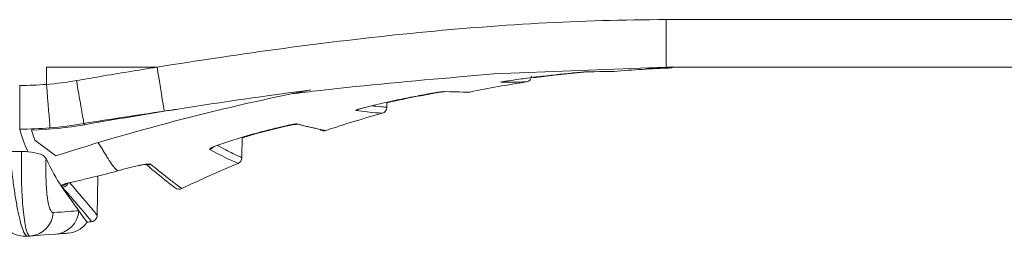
# Model space of a CAD drawing. Header units: millimetres. Extents: x 97 to 538, y 57 to 365.
# Tile 18 of 42: x 388.09 to 419.16, y 144.59 to 151.43. Entities that reach past the tile are written whole.
import ezdxf

# ---------------------------------------------------------------- set-up
doc = ezdxf.new("R2010")
doc.units = ezdxf.units.MM

msp = doc.modelspace()

# ---------------------------------------------------------------- linework, layer by layer
at = {"color": 7, "linetype": 'Continuous', "lineweight": 15}
for p, q in [((449.473, 151.435), (408.493, 151.435)), ((388.938, 149.935), (392.427, 149.935)), ((388.938, 149.935), (388.938, 149.389)), ((406.339, 149.792), (406.108, 149.789)), ((407.857, 149.902), (407.848, 149.901)), ((408.493, 149.935), (449.707, 149.935)), ((399.679, 148.821), (399.676, 148.667)), ((388.468, 147.943), (388.572, 147.621)), ((388.572, 147.621), (389.227, 147.129)), ((395.104, 147.072), (395.115, 147.716)), ((388.148, 147.27), (387.784, 147.27)), ((394.35, 147.47), (394.364, 147.474)), ((390.537, 145.247), (390.559, 146.492)), ((388.421, 144.594), (388.335, 144.588)), ((389.284, 144.66), (389.311, 144.662))]:
    msp.add_line(p, q, dxfattribs=at)
at = {"color": 7, "linetype": 'Continuous', "lineweight": 15, "flags": 128}
for points in [[(392.427, 149.935), (392.463, 149.71), (392.498, 149.49), (392.532, 149.281), (392.563, 149.087), (392.591, 148.912), (392.615, 148.761), (392.635, 148.638), (392.65, 148.544)], [(401.968, 149.624), (403.039, 149.727), (408.493, 149.935), (408.493, 149.935), (408.493, 149.935)], [(403.311, 149.467), (403.304, 149.464), (403.27, 149.456)], [(389.048, 148.016), (389.04, 148.117), (389.03, 148.244), (389.018, 148.395), (389.004, 148.568), (388.989, 148.757), (388.972, 148.96), (388.955, 149.172), (388.938, 149.389)], [(401.502, 149.159), (401.459, 149.156), (401.455, 149.156)], [(398.743, 148.582), (398.724, 148.572), (398.693, 148.562)], [(396.757, 148.135), (396.782, 148.128), (396.79, 148.127)], [(396.79, 148.127), (396.827, 148.125), (396.871, 148.132)], [(391.87, 146.826), (391.87, 146.826), (391.885, 146.833)], [(389.221, 144.655), (389.012, 144.639), (388.745, 144.619), (388.421, 144.594)]]:
    msp.add_lwpolyline(points, dxfattribs=at)
at = {"color": 7, "linetype": 'Continuous', "lineweight": 15}
for centre, radius, start, end in [((404.048, 149.666), 0.2, 278.8633, 359), ((411.141, 79.086), 71.484, 101.18315, 107.85238), ((396.798, 148.327), 0.196, 254.927, 285.2238), ((394.026, 147.519), 0.201, 287.6757, 316.0164), ((394.904, 147.076), 0.2, 292.7648, 359), ((392.173, 147.045), 0.197, 249.0431, 288.1024), ((393.121, 146.275), 0.2, 231.4426, 295.6172), ((389.16, 145.451), 0.798, 274.4272, 356.1109), ((388.357, 145.386), 0.794, 274.6198, 356.4207)]:
    msp.add_arc(centre, radius, start, end, dxfattribs=at)
for points, knots in [([(408.493, 151.435), (405.799, 151.435), (403.11, 151.271), (397.753, 150.732), (395.085, 150.361), (392.427, 149.935)], [0, 0, 0, 0, 0.5, 0.5, 1, 1, 1, 1]), ([(408.493, 149.935), (408.493, 149.935), (408.493, 149.974), (408.493, 150.124), (408.493, 150.235), (408.493, 150.513), (408.493, 150.679), (408.493, 151.042), (408.493, 151.238), (408.493, 151.435)], [0, 0, 0, 0, 0.25, 0.25, 0.5, 0.5, 0.75, 0.75, 1, 1, 1, 1]), ([(392.427, 149.935), (391.826, 149.838), (391.226, 149.739), (390.626, 149.637), (390.378, 149.595), (390.13, 149.552), (389.882, 149.509)], [0, 0, 0, 0, 0.001824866, 0.001824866, 0.001824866, 0.002580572, 0.002580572, 0.002580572, 0.002580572]), ([(403.534, 149.505), (403.695, 149.53), (403.864, 149.554), (404.215, 149.602), (404.399, 149.626), (404.951, 149.691), (405.327, 149.73), (405.678, 149.761)], [0, 0, 0, 0, 0.25, 0.25, 0.5, 0.5, 1, 1, 1, 1]), ([(405.783, 149.764), (405.508, 149.738), (405.017, 149.693), (404.514, 149.629), (404.293, 149.6)], [0, 0, 0, 0, 0.561291, 1, 1, 1, 1]), ([(405.678, 149.761), (405.77, 149.769), (405.851, 149.776), (405.972, 149.785), (406.012, 149.787), (406.025, 149.788)], [0, 0, 0, 0, 0.5, 0.5, 1, 1, 1, 1]), ([(407.848, 149.901), (407.843, 149.901), (407.836, 149.901), (407.866, 149.903), (407.872, 149.903)], [0, 0, 0, 0, 0.79407, 1, 1, 1, 1]), ([(407.872, 149.903), (407.886, 149.904), (407.918, 149.906), (408.012, 149.91), (408.088, 149.913), (408.114, 149.914)], [0, 0, 0, 0, 0.329922, 0.772806, 1, 1, 1, 1]), ([(408.703, 149.935), (408.7, 149.93), (408.685, 149.905), (408.653, 149.906), (408.626, 149.907)], [0, 0, 0, 0, 0.1913211, 1, 1, 1, 1]), ([(389.882, 149.509), (389.931, 149.223), (389.981, 148.938), (390.064, 148.46), (390.098, 148.268), (390.117, 148.154)], [0, 0, 0, 0, 0.5, 0.5, 1, 1, 1, 1]), ([(396.648, 149.086), (396.957, 149.124), (398.726, 149.342), (400.502, 149.496), (401.968, 149.624)], [0, 0, 0, 0, 0.17489, 1, 1, 1, 1]), ([(403.27, 149.456), (403.268, 149.457), (403.265, 149.459), (403.314, 149.469), (403.372, 149.479), (403.389, 149.482)], [0, 0, 0, 0, 0.412107, 0.823638, 1, 1, 1, 1]), ([(403.295, 149.464), (403.295, 149.465), (403.297, 149.465), (403.323, 149.47), (403.364, 149.478), (403.389, 149.482)], [0, 0, 0, 0, 0.15354, 0.476507, 1, 1, 1, 1]), ([(403.389, 149.482), (403.41, 149.485), (403.45, 149.492), (403.506, 149.501), (403.534, 149.505)], [0, 0, 0, 0, 0.513546, 1, 1, 1, 1]), ([(388.094, 149.355), (388.094, 149.063), (388.094, 148.771), (388.094, 148.284), (388.094, 148.089), (388.094, 147.974)], [0, 0, 0, 0, 0.5, 0.5, 1, 1, 1, 1]), ([(401.106, 149.11), (401.197, 149.126), (401.277, 149.139), (401.398, 149.157), (401.439, 149.161), (401.452, 149.161)], [0, 0, 0, 0, 0.5, 0.5, 1, 1, 1, 1]), ([(401.502, 149.159), (401.489, 149.16), (401.451, 149.155), (401.335, 149.138), (401.257, 149.125), (401.168, 149.109)], [0, 0, 0, 0, 0.5, 0.5, 1, 1, 1, 1]), ([(398.958, 148.651), (399.12, 148.693), (399.288, 148.734), (399.638, 148.816), (399.82, 148.857), (400.192, 148.936), (400.377, 148.973), (400.745, 149.044), (400.929, 149.078), (401.106, 149.11)], [0, 0, 0, 0, 0.25, 0.25, 0.5, 0.5, 0.75, 0.75, 1, 1, 1, 1]), ([(401.168, 149.109), (400.888, 149.058), (400.395, 148.968), (399.895, 148.855), (399.679, 148.807)], [0, 0, 0, 0, 0.568056, 1, 1, 1, 1]), ([(398.693, 148.562), (398.678, 148.564), (398.696, 148.574), (398.791, 148.606), (398.866, 148.628), (398.958, 148.651)], [0, 0, 0, 0, 0.5, 0.5, 1, 1, 1, 1]), ([(398.74, 148.587), (398.74, 148.587), (398.739, 148.587), (398.757, 148.594), (398.807, 148.61), (398.882, 148.631), (398.945, 148.648), (398.965, 148.653)], [0, 0, 0, 0, 0.056492, 0.210484, 0.471917, 0.838491, 1, 1, 1, 1]), ([(399.208, 148.71), (399.25, 148.705), (399.46, 148.68), (399.625, 148.671), (399.66, 148.669), (399.676, 148.667)], [0, 0, 0, 0, 0.1216, 0.60543, 1, 1, 1, 1]), ([(399.676, 148.667), (399.675, 148.625), (399.661, 148.582), (399.608, 148.515), (399.571, 148.49), (399.53, 148.478)], [0, 0, 0, 0, 0.5, 0.5, 1, 1, 1, 1]), ([(394.35, 147.47), (394.51, 147.528), (394.678, 147.585), (395.026, 147.696), (395.209, 147.75), (395.58, 147.855), (395.766, 147.904), (396.136, 147.997), (396.321, 148.041), (396.499, 148.082)], [0, 0, 0, 0, 0.25, 0.25, 0.5, 0.5, 0.75, 0.75, 1, 1, 1, 1]), ([(396.528, 148.075), (396.189, 147.996), (395.712, 147.884), (395.249, 147.74), (395.115, 147.698)], [0, 0, 0, 0, 0.709388, 1, 1, 1, 1]), ([(396.499, 148.082), (396.59, 148.103), (396.672, 148.118), (396.794, 148.138), (396.835, 148.141), (396.849, 148.138)], [0, 0, 0, 0, 0.5, 0.5, 1, 1, 1, 1]), ([(396.515, 148.084), (396.543, 148.09), (396.622, 148.108), (396.713, 148.124), (396.767, 148.132), (396.787, 148.132), (396.783, 148.132), (396.783, 148.132)], [0, 0, 0, 0, 0.2090929, 0.5715184, 0.8387537, 0.9961118, 1, 1, 1, 1]), ([(396.523, 148.073), (396.542, 148.077), (396.613, 148.094), (396.71, 148.113), (396.779, 148.124), (396.806, 148.126), (396.804, 148.126), (396.804, 148.126)], [0, 0, 0, 0, 0.1338388, 0.4944899, 0.7869935, 0.9467589, 1, 1, 1, 1]), ([(397.416, 148), (397.414, 148), (397.317, 148.02), (397.092, 148.076), (396.871, 148.132)], [0, 0, 0, 0, 0.016989, 1, 1, 1, 1]), ([(397.562, 147.97), (397.566, 147.967), (397.581, 147.952), (397.615, 147.936), (397.66, 147.923), (397.707, 147.921), (397.738, 147.929), (397.753, 147.933)], [0, 0, 0, 0, 0.079259, 0.309445, 0.539627, 0.769814, 1, 1, 1, 1]), ([(387.784, 147.27), (387.8, 147.084), (387.818, 146.901), (387.856, 146.547), (387.877, 146.377), (387.922, 146.05), (387.946, 145.892), (387.994, 145.602), (388.019, 145.468), (388.071, 145.223), (388.097, 145.112), (388.148, 144.923), (388.173, 144.844), (388.223, 144.714), (388.247, 144.665), (388.293, 144.601), (388.315, 144.586), (388.335, 144.588)], [0, 0, 0, 0, 0.125, 0.125, 0.25, 0.25, 0.375, 0.375, 0.5, 0.5, 0.625, 0.625, 0.75, 0.75, 0.875, 0.875, 1, 1, 1, 1]), ([(388.421, 144.594), (388.4, 144.592), (388.38, 144.608), (388.341, 144.671), (388.322, 144.72), (388.286, 144.849), (388.269, 144.929), (388.237, 145.118), (388.222, 145.228), (388.197, 145.473), (388.186, 145.606), (388.167, 145.896), (388.159, 146.054), (388.149, 146.38), (388.145, 146.55), (388.143, 146.903), (388.145, 147.085), (388.148, 147.27)], [0, 0, 0, 0, 0.125, 0.125, 0.25, 0.25, 0.375, 0.375, 0.5, 0.5, 0.625, 0.625, 0.75, 0.75, 0.875, 0.875, 1, 1, 1, 1]), ([(388.358, 147.26), (388.512, 147.244), (388.646, 147.216), (388.841, 147.141), (388.901, 147.095), (388.924, 147.047)], [0, 0, 0, 0, 0.5, 0.5, 1, 1, 1, 1]), ([(390.568, 147.546), (390.598, 147.5), (390.627, 147.456), (390.668, 147.392), (390.681, 147.37), (390.706, 147.329), (390.717, 147.309), (390.742, 147.269), (390.755, 147.247), (390.782, 147.205), (390.795, 147.184), (390.833, 147.122), (390.858, 147.082), (390.979, 146.89), (391.066, 146.758), (391.177, 146.655)], [0, 0, 0, 0, 0.125, 0.125, 0.1875, 0.1875, 0.25, 0.25, 0.3125, 0.3125, 0.375, 0.375, 0.5, 0.5, 1, 1, 1, 1]), ([(394.087, 147.328), (394.071, 147.336), (394.09, 147.355), (394.184, 147.406), (394.258, 147.437), (394.35, 147.47)], [0, 0, 0, 0, 0.5, 0.5, 1, 1, 1, 1]), ([(394.162, 147.388), (394.162, 147.387), (394.161, 147.386), (394.172, 147.394), (394.208, 147.411), (394.273, 147.44), (394.336, 147.463), (394.365, 147.473)], [0, 0, 0, 0, 0.026753, 0.176636, 0.409301, 0.73964, 1, 1, 1, 1]), ([(394.33, 147.46), (394.509, 147.366), (394.905, 147.158), (395.084, 147.082), (395.1, 147.074), (395.104, 147.072)], [0, 0, 0, 0, 0.382444, 0.845871, 1, 1, 1, 1]), ([(388.924, 147.047), (388.916, 146.801), (388.916, 146.57), (388.93, 146.144), (388.945, 145.959), (388.988, 145.649), (389.014, 145.531), (389.077, 145.371), (389.112, 145.333), (389.149, 145.336)], [0, 0, 0, 0, 0.25, 0.25, 0.5, 0.5, 0.75, 0.75, 1, 1, 1, 1]), ([(387.03, 146.871), (387.05, 146.718), (387.092, 146.383), (387.18, 145.926), (387.29, 145.496), (387.408, 145.18), (387.573, 144.912), (387.792, 144.716), (388.049, 144.592), (388.243, 144.593), (388.336, 144.594)], [0, 0, 0, 0, 0.132444, 0.288082, 0.44847, 0.627276, 0.749477, 0.831555, 0.919117, 1, 1, 1, 1]), ([(391.87, 146.825), (391.905, 146.832), (391.98, 146.849), (392.06, 146.859), (392.108, 146.86), (392.112, 146.86), (392.114, 146.86)], [0, 0, 0, 0, 0.2837556, 0.6058048, 0.8500076, 1, 1, 1, 1]), ([(391.885, 146.833), (391.975, 146.853), (392.056, 146.866), (392.179, 146.874), (392.22, 146.87), (392.234, 146.857)], [0, 0, 0, 0, 0.5, 0.5, 1, 1, 1, 1]), ([(392.07, 146.877), (392.114, 146.837), (392.24, 146.721), (392.444, 146.561), (392.689, 146.358), (392.888, 146.202), (392.987, 146.126), (392.994, 146.121), (392.997, 146.119)], [0, 0, 0, 0, 0.066985, 0.193432, 0.39602, 0.631604, 0.863091, 1, 1, 1, 1]), ([(392.234, 146.857), (392.274, 146.823), (392.313, 146.792), (392.389, 146.73), (392.499, 146.641), (392.597, 146.563), (392.78, 146.418), (392.882, 146.34), (393.126, 146.153), (393.208, 146.095), (393.208, 146.095)], [0, 0, 0, 0, 0.0625, 0.0625, 0.125, 0.25, 0.25, 0.5, 0.5, 1, 1, 1, 1]), ([(389.692, 146.292), (389.753, 146.306), (389.816, 146.319), (389.88, 146.333), (389.944, 146.347), (390.009, 146.362), (390.076, 146.377), (390.142, 146.392), (390.209, 146.407), (390.276, 146.423), (390.332, 146.436), (390.389, 146.45), (390.445, 146.463)], [0, 0, 0, 0, 0.0002158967, 0.0002158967, 0.0002158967, 0.0004319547, 0.0004319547, 0.0004319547, 0.0006481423, 0.0006481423, 0.0006481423, 0.0008267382, 0.0008267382, 0.0008267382, 0.0008267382]), ([(389.444, 146.137), (389.437, 146.145), (389.431, 146.152), (389.417, 146.168), (389.412, 146.175), (389.413, 146.184)], [0, 0, 0, 0, 0.5, 0.5, 1, 1, 1, 1]), ([(389.413, 146.184), (389.417, 146.201), (389.445, 146.22), (389.542, 146.257), (389.61, 146.275), (389.692, 146.292)], [0, 0, 0, 0, 0.5, 0.5, 1, 1, 1, 1]), ([(389.539, 146.238), (389.522, 146.224), (389.486, 146.194), (389.439, 146.187), (389.413, 146.184)], [0, 0, 0, 0, 0.467341, 1, 1, 1, 1]), ([(389.616, 146.268), (389.616, 146.267), (389.611, 146.244), (389.582, 146.205), (389.537, 146.166), (389.488, 146.144), (389.458, 146.139), (389.444, 146.137)], [0, 0, 0, 0, 0.014752, 0.308573, 0.602391, 0.804502, 1, 1, 1, 1]), ([(390.362, 145.052), (390.363, 145.053), (390.286, 145.15), (390.056, 145.426), (389.96, 145.538), (389.73, 145.805), (389.594, 145.959), (389.444, 146.137)], [0, 0, 0, 0, 0.5, 0.5, 0.75, 0.75, 1, 1, 1, 1]), ([(389.537, 146.241), (389.537, 146.241), (389.537, 146.241), (389.561, 146.252), (389.615, 146.269), (389.679, 146.284), (389.715, 146.292)], [0, 0, 0, 0, 0.103565, 0.312984, 0.61226, 1, 1, 1, 1]), ([(389.671, 146.281), (389.798, 146.132), (390.061, 145.823), (390.326, 145.509), (390.504, 145.289), (390.526, 145.261), (390.537, 145.247)], [0, 0, 0, 0, 0.236469, 0.488495, 0.743861, 1, 1, 1, 1]), ([(390.218, 145.035), (390.214, 145.035), (390.19, 145.066), (390.103, 145.188), (390.04, 145.279), (389.956, 145.397)], [0, 0, 0, 0, 0.5, 0.5, 1, 1, 1, 1]), ([(390.537, 145.247), (390.536, 145.199), (390.518, 145.152), (390.454, 145.081), (390.41, 145.058), (390.362, 145.052)], [0, 0, 0, 0, 0.5, 0.5, 1, 1, 1, 1]), ([(389.616, 144.685), (389.736, 144.694), (389.853, 144.731), (390.061, 144.851), (390.151, 144.935), (390.218, 145.035)], [0, 0, 0, 0, 0.5, 0.5, 1, 1, 1, 1]), ([(389.616, 144.685), (389.612, 144.685), (389.562, 144.681), (389.412, 144.67), (389.313, 144.662), (389.221, 144.655)], [0, 0, 0, 0, 0.5, 0.5, 1, 1, 1, 1])]:
    msp.add_open_spline(points, degree=3, knots=knots, dxfattribs=at)
for points in [[(406.108, 149.789), (406.084, 149.788), (405.957, 149.779), (405.783, 149.764)], [(406.025, 149.788), (406.572, 149.794), (406.846, 149.8), (406.846, 149.799)], [(406.846, 149.799), (407.438, 149.849), (408.031, 149.885), (408.626, 149.907)], [(408.626, 149.907), (408.626, 149.907), (408.366, 149.905), (407.848, 149.901)], [(408.114, 149.914), (408.483, 149.927), (408.904, 149.935), (409.328, 149.935)], [(389.882, 149.509), (389.569, 149.454), (389.254, 149.414), (388.938, 149.389)], [(402.299, 149.148), (402.889, 149.269), (403.483, 149.375), (404.079, 149.468)], [(404.079, 149.468), (404.079, 149.469), (403.809, 149.459), (403.27, 149.456)], [(388.938, 149.389), (388.657, 149.366), (388.375, 149.355), (388.094, 149.355)], [(397.277, 149.213), (395.877, 149.032), (394.479, 148.828), (393.082, 148.607)], [(401.452, 149.161), (402.016, 149.142), (402.299, 149.149), (402.299, 149.148)], [(390.117, 148.154), (390.961, 148.29), (391.805, 148.42), (392.65, 148.544)], [(390.147, 148.115), (391.124, 148.288), (392.102, 148.452), (393.082, 148.607)], [(392.65, 148.544), (392.794, 148.565), (392.938, 148.586), (393.082, 148.607)], [(399.53, 148.478), (399.53, 148.479), (399.251, 148.489), (398.693, 148.562)], [(397.753, 147.933), (398.341, 148.129), (398.934, 148.311), (399.53, 148.478)], [(388.094, 147.974), (388.412, 147.976), (388.731, 147.99), (389.048, 148.016)], [(388.353, 147.27), (388.253, 147.474), (388.164, 147.706), (388.094, 147.975)], [(390.145, 148.115), (389.591, 148.018), (389.03, 147.96), (388.468, 147.943)], [(389.048, 148.016), (389.405, 148.046), (389.761, 148.092), (390.115, 148.153)], [(390.115, 148.153), (390.125, 148.14), (390.135, 148.128), (390.145, 148.115)], [(396.849, 148.138), (397.451, 147.977), (397.753, 147.933), (397.753, 147.933)], [(388.148, 147.27), (388.216, 147.27), (388.282, 147.267), (388.347, 147.261)], [(394.981, 146.892), (394.981, 146.892), (394.682, 147.012), (394.087, 147.328)], [(389.4, 146.183), (389.254, 146.391), (389.095, 146.683), (388.924, 147.047)], [(390.445, 146.463), (390.687, 146.522), (390.934, 146.587), (391.177, 146.655)], [(391.178, 146.656), (391.419, 146.723), (391.655, 146.782), (391.885, 146.833)], [(391.885, 146.833), (391.655, 146.782), (391.419, 146.723), (391.178, 146.656)], [(393.208, 146.095), (393.793, 146.375), (394.384, 146.641), (394.981, 146.892)], [(389.956, 145.397), (389.822, 145.588), (389.635, 145.847), (389.4, 146.183)], [(389.149, 145.336), (389.504, 145.363), (389.774, 145.383), (389.956, 145.397)], [(390.362, 145.052), (390.314, 145.045), (390.266, 145.04), (390.218, 145.035)]]:
    msp.add_open_spline(points, degree=3, dxfattribs=at)

doc.saveas('drawing.dxf')
